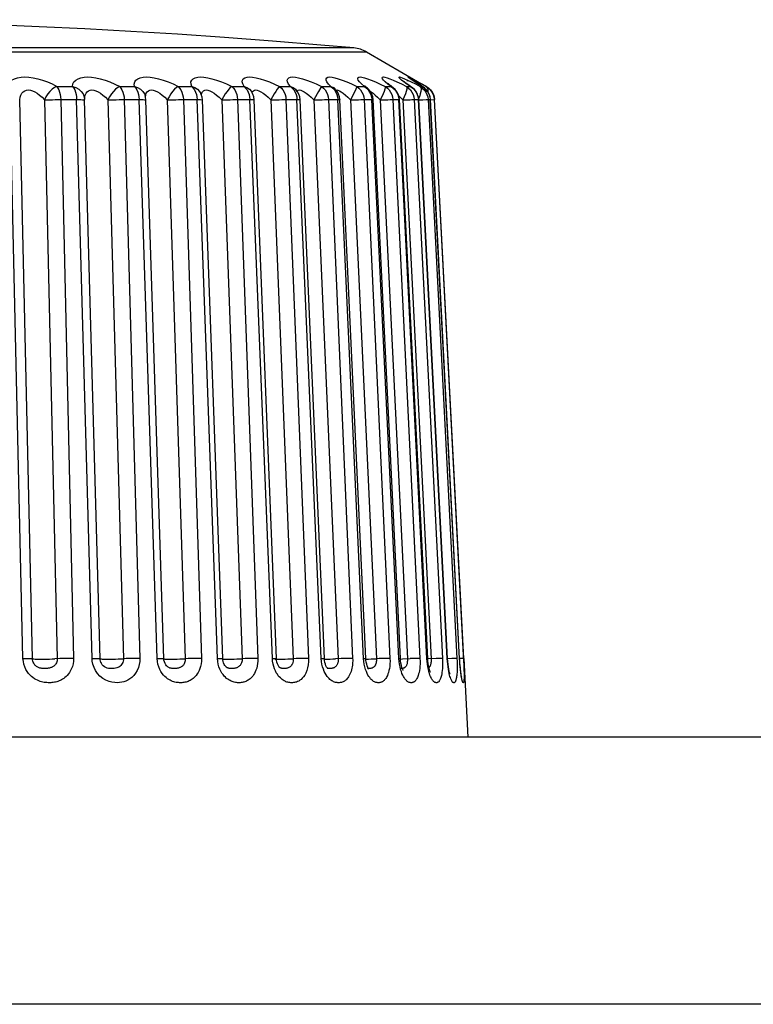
# Model space of a CAD drawing. Header units: millimetres. Extents: x -71 to 747, y -184 to 606.
# Tile 83 of 97: x 279.19 to 287.42, y 594.75 to 605.81. Entities that reach past the tile are written whole.
import ezdxf

# ---------------------------------------------------------------- set-up
doc = ezdxf.new("R2010")
doc.units = ezdxf.units.MM
doc.header["$LTSCALE"] = 30.734
doc.layers.get('0').update_dxf_attribs({"linetype": 'CONTINUOUS'})

msp = doc.modelspace()

# ---------------------------------------------------------------- linework, layer by layer
at = {"color": 7}
for p, q in [((268.663, 605.447), (283.082, 605.447)), ((283.082, 605.447), (283.7, 605.09)), ((283.292, 605.112), (283.272, 605.132)), ((283.501, 605.115), (283.496, 605.119)), ((283.507, 605.11), (283.501, 605.115)), ((283.544, 605.119), (283.538, 605.124)), ((283.542, 605.132), (283.582, 605.112)), ((283.582, 605.141), (283.58, 605.142)), ((283.597, 605.144), (283.587, 605.15)), ((283.607, 605.137), (283.597, 605.144)), ((283.62, 605.128), (283.607, 605.137)), ((283.62, 605.132), (283.657, 605.112)), ((283.636, 605.118), (283.62, 605.128)), ((283.654, 605.107), (283.636, 605.118)), ((279.605, 605.059), (279.782, 605.059)), ((280.311, 605.059), (280.476, 605.059)), ((280.686, 605.017), (280.708, 605.011)), ((280.967, 605.059), (281.119, 605.059)), ((281.251, 605.011), (281.265, 605.017)), ((281.265, 605.017), (281.281, 605.02)), ((281.281, 605.02), (281.3, 605.017)), ((281.568, 605.059), (281.706, 605.059)), ((281.811, 605.011), (281.823, 605.018)), ((282.106, 605.059), (282.228, 605.059)), ((282.292, 605.019), (282.292, 605.019)), ((282.306, 605.001), (282.292, 605.019)), ((282.303, 605.005), (282.306, 605.011)), ((282.576, 605.059), (282.568, 605.047)), ((282.576, 605.059), (282.68, 605.059)), ((282.68, 605.059), (282.708, 605.047)), ((282.708, 605.047), (282.728, 605.032)), ((282.728, 605.032), (282.728, 605.032)), ((282.74, 605.018), (282.747, 605.02)), ((282.747, 605.02), (282.76, 605.017)), ((282.973, 605.059), (283.058, 605.059)), ((283.058, 605.059), (283.026, 605.088)), ((283.058, 605.059), (283.083, 605.047)), ((283.062, 605.068), (283.061, 605.069)), ((283.083, 605.047), (283.091, 605.042)), ((283.091, 605.042), (283.091, 605.041)), ((283.1, 605.021), (283.116, 604.997)), ((283.122, 605.007), (283.134, 605)), ((283.292, 605.059), (283.358, 605.059)), ((283.358, 605.059), (283.378, 605.048)), ((283.378, 605.048), (283.378, 605.048)), ((283.401, 605.021), (283.418, 604.997)), ((283.423, 605.112), (283.473, 605.088)), ((283.473, 605.088), (283.529, 605.059)), ((283.534, 605.089), (283.523, 605.097)), ((283.529, 605.059), (283.575, 605.059)), ((283.575, 605.059), (283.586, 605.053)), ((283.586, 605.053), (283.586, 605.053)), ((283.597, 605.045), (283.586, 605.053)), ((283.662, 605.087), (283.624, 605.112)), ((283.675, 605.08), (283.647, 605.098)), ((283.683, 605.089), (283.654, 605.107)), ((283.708, 605.059), (283.662, 605.087)), ((283.713, 605.056), (283.675, 605.08)), ((283.683, 605.059), (283.708, 605.059)), ((283.755, 605.059), (283.7, 605.09)), ((283.708, 605.059), (283.712, 605.056)), ((283.712, 605.056), (283.712, 605.056)), ((283.73, 605.044), (283.712, 605.056)), ((283.751, 605.059), (283.755, 605.059)), ((279.225, 598.638), (279.081, 604.912)), ((279.332, 598.633), (279.188, 604.908)), ((279.465, 604.908), (279.609, 598.633)), ((279.618, 604.912), (279.826, 604.912)), ((279.648, 604.912), (279.792, 598.638)), ((280.001, 598.638), (279.826, 604.912)), ((279.915, 604.909), (279.917, 604.908)), ((279.917, 604.913), (279.917, 604.913)), ((279.917, 604.908), (279.917, 604.913)), ((280.091, 598.633), (279.917, 604.908)), ((280.178, 604.908), (280.353, 598.633)), ((280.333, 604.912), (280.528, 604.912)), ((280.361, 604.912), (280.535, 598.638)), ((280.731, 598.638), (280.528, 604.912)), ((280.598, 604.948), (280.598, 604.947)), ((280.599, 604.94), (280.598, 604.947)), ((280.603, 604.909), (280.599, 604.94)), ((280.806, 598.634), (280.603, 604.909)), ((280.603, 604.909), (280.603, 604.909)), ((280.845, 604.908), (281.047, 598.633)), ((280.999, 604.912), (281.179, 604.912)), ((281.025, 604.912), (281.228, 598.638)), ((281.177, 604.942), (281.179, 604.912)), ((281.408, 598.638), (281.179, 604.912)), ((281.226, 604.971), (281.223, 604.979)), ((281.238, 604.91), (281.239, 604.909)), ((281.468, 598.635), (281.239, 604.909)), ((281.457, 604.908), (281.685, 598.633)), ((281.609, 604.912), (281.772, 604.912)), ((281.633, 604.912), (281.861, 598.638)), ((281.763, 604.97), (281.769, 604.942)), ((281.769, 604.942), (281.772, 604.912)), ((282.024, 598.638), (281.772, 604.912)), ((281.789, 605.002), (281.789, 605.002)), ((281.805, 604.972), (281.789, 605.002)), ((282.071, 598.636), (281.819, 604.91)), ((282.044, 604.975), (282.007, 604.908)), ((282.007, 604.908), (282.259, 598.633)), ((282.156, 604.912), (282.3, 604.912)), ((282.177, 604.912), (282.429, 598.638)), ((282.297, 604.942), (282.3, 604.912)), ((282.573, 598.638), (282.3, 604.912)), ((282.608, 598.636), (282.335, 604.911)), ((282.491, 604.908), (282.763, 598.633)), ((282.634, 604.912), (282.758, 604.912)), ((282.653, 604.912), (282.925, 598.638)), ((282.754, 604.942), (282.758, 604.912)), ((283.048, 598.638), (282.758, 604.912)), ((283.073, 598.637), (282.782, 604.911)), ((282.872, 604.938), (282.902, 604.908)), ((282.902, 604.908), (283.192, 598.633)), ((283.054, 604.912), (283.344, 598.638)), ((283.054, 604.912), (283.14, 604.912)), ((283.142, 604.973), (283.127, 605.001)), ((283.136, 604.942), (283.14, 604.912)), ((283.445, 598.638), (283.14, 604.912)), ((283.152, 604.943), (283.142, 604.973)), ((283.156, 604.912), (283.152, 604.943)), ((283.461, 598.637), (283.156, 604.912)), ((283.179, 604.963), (283.206, 604.938)), ((283.206, 604.938), (283.236, 604.908)), ((283.236, 604.908), (283.541, 598.633)), ((283.376, 604.912), (283.681, 598.638)), ((283.376, 604.912), (283.443, 604.912)), ((283.438, 604.973), (283.423, 605.001)), ((283.448, 604.943), (283.438, 604.973)), ((283.439, 604.942), (283.443, 604.912)), ((283.759, 598.638), (283.443, 604.912)), ((283.444, 604.953), (283.46, 604.938)), ((283.452, 604.912), (283.448, 604.943)), ((283.768, 598.638), (283.452, 604.912)), ((283.46, 604.938), (283.489, 604.908)), ((283.489, 604.908), (283.546, 604.91)), ((283.489, 604.908), (283.805, 598.633)), ((283.617, 604.912), (283.933, 598.638)), ((283.617, 604.912), (283.663, 604.912)), ((283.662, 604.943), (283.653, 604.973)), ((283.667, 604.912), (283.662, 604.943)), ((283.987, 598.638), (283.663, 604.912)), ((283.663, 604.912), (283.667, 604.912)), ((283.991, 598.638), (283.667, 604.912)), ((283.667, 604.908), (283.713, 604.91)), ((283.765, 604.912), (283.772, 604.912)), ((283.768, 604.942), (283.772, 604.912)), ((283.772, 604.912), (284.096, 598.638)), ((283.772, 604.912), (283.797, 604.912)), ((283.794, 604.943), (283.784, 604.972)), ((283.798, 604.912), (283.794, 604.943)), ((284.125, 598.638), (283.797, 604.912)), ((283.797, 604.912), (283.798, 604.912)), ((284.126, 598.638), (283.798, 604.912)), ((283.798, 604.91), (283.837, 604.912)), ((283.837, 604.942), (283.841, 604.912)), ((283.837, 604.912), (283.841, 604.912)), ((283.84, 604.942), (283.844, 604.912)), ((283.841, 604.912), (283.844, 604.912)), ((284.173, 598.638), (283.844, 604.912)), ((280.003, 598.605), (280.001, 598.638)), ((280.803, 598.633), (280.803, 598.632)), ((282.027, 598.605), (282.024, 598.638)), ((282.576, 598.604), (282.573, 598.638)), ((282.648, 598.629), (282.674, 598.63)), ((283.051, 598.604), (283.048, 598.638)), ((283.074, 598.619), (283.073, 598.637)), ((283.073, 598.629), (283.105, 598.63)), ((283.105, 598.63), (283.132, 598.631)), ((283.448, 598.604), (283.445, 598.638)), ((283.463, 598.611), (283.461, 598.637)), ((283.462, 598.63), (283.483, 598.631)), ((283.483, 598.631), (283.572, 598.635)), ((283.805, 598.597), (283.803, 598.587)), ((283.987, 598.638), (283.991, 598.638)), ((284.037, 598.636), (283.991, 598.634)), ((284.125, 598.638), (284.126, 598.638)), ((284.173, 598.638), (284.22, 597.753)), ((280.101, 598.59), (280.101, 598.59)), ((281.507, 598.54), (281.506, 598.54)), ((282.109, 598.533), (282.109, 598.533)), ((282.597, 598.515), (282.588, 598.542)), ((282.639, 598.529), (282.639, 598.529)), ((283.093, 598.526), (283.091, 598.527)), ((283.479, 598.535), (283.473, 598.556)), ((283.77, 598.541), (283.765, 598.572)), ((295.071, 597.753), (208.674, 597.753)), ((295.229, 594.753), (208.516, 594.753))]:
    msp.add_line(p, q, dxfattribs=at)
for points in [[(282.938, 605.493), (282.569, 605.525), (282.024, 605.57), (281.487, 605.61), (280.958, 605.645), (280.436, 605.677), (279.919, 605.706), (279.408, 605.73), (278.9, 605.751), (278.396, 605.769), (277.893, 605.784), (277.389, 605.795), (276.884, 605.803), (276.378, 605.808), (275.872, 605.809)], [(282.938, 605.493), (282.901, 605.493), (282.819, 605.493), (282.692, 605.493), (282.521, 605.493), (282.307, 605.493), (282.051, 605.493), (281.754, 605.493), (281.42, 605.493), (281.049, 605.493), (280.644, 605.493), (280.209, 605.493), (279.745, 605.493), (279.257, 605.493), (278.746, 605.493)], [(279.045, 605.059), (279.055, 605.087), (279.072, 605.112), (279.097, 605.132), (279.128, 605.147), (279.164, 605.158), (279.204, 605.164), (279.246, 605.166), (279.291, 605.164), (279.34, 605.158), (279.391, 605.147), (279.445, 605.132), (279.5, 605.112), (279.553, 605.088), (279.605, 605.059)], [(279.782, 605.059), (279.786, 605.088), (279.797, 605.112), (279.817, 605.132), (279.844, 605.147), (279.876, 605.158), (279.912, 605.164), (279.952, 605.166), (279.995, 605.164), (280.042, 605.158), (280.092, 605.147), (280.146, 605.132), (280.201, 605.112), (280.256, 605.087), (280.311, 605.059)], [(280.476, 605.059), (280.473, 605.087), (280.479, 605.112), (280.493, 605.132), (280.515, 605.147), (280.542, 605.158), (280.574, 605.164), (280.61, 605.166), (280.651, 605.164), (280.696, 605.158), (280.745, 605.147), (280.798, 605.132), (280.854, 605.112), (280.91, 605.088), (280.967, 605.059)], [(281.119, 605.059), (281.111, 605.087), (281.11, 605.112), (281.119, 605.132), (281.135, 605.147), (281.158, 605.158), (281.186, 605.164), (281.218, 605.166), (281.256, 605.164), (281.298, 605.158), (281.346, 605.147), (281.398, 605.132), (281.453, 605.112), (281.509, 605.088), (281.568, 605.059)], [(281.706, 605.059), (281.691, 605.088), (281.685, 605.112), (281.688, 605.132), (281.698, 605.147), (281.716, 605.158), (281.74, 605.164), (281.768, 605.166), (281.802, 605.164), (281.842, 605.158), (281.887, 605.147), (281.937, 605.132), (281.991, 605.112), (282.047, 605.087), (282.106, 605.059)], [(282.228, 605.059), (282.207, 605.087), (282.195, 605.112), (282.192, 605.132), (282.197, 605.147), (282.21, 605.158), (282.228, 605.164), (282.253, 605.166), (282.283, 605.164), (282.319, 605.158), (282.361, 605.147), (282.408, 605.132), (282.461, 605.112), (282.517, 605.088), (282.576, 605.059)], [(282.68, 605.059), (282.654, 605.087), (282.636, 605.112), (282.627, 605.132), (282.627, 605.147), (282.634, 605.158), (282.648, 605.164), (282.668, 605.166), (282.694, 605.164), (282.726, 605.158), (282.764, 605.147), (282.809, 605.132), (282.859, 605.112), (282.914, 605.088), (282.973, 605.059)], [(283.026, 605.088), (283.003, 605.112), (282.989, 605.132), (282.983, 605.147), (282.985, 605.158), (282.993, 605.164), (283.008, 605.166), (283.03, 605.164), (283.058, 605.158), (283.093, 605.147), (283.134, 605.132), (283.181, 605.112), (283.234, 605.087), (283.292, 605.059)], [(283.272, 605.132), (283.261, 605.147), (283.257, 605.158), (283.26, 605.164), (283.27, 605.166), (283.287, 605.164), (283.311, 605.158), (283.341, 605.147)], [(283.341, 605.147), (283.379, 605.132), (283.423, 605.112)], [(283.5, 605.112), (283.475, 605.132), (283.458, 605.147), (283.448, 605.158), (283.447, 605.164), (283.452, 605.166), (283.464, 605.164), (283.482, 605.158)], [(283.482, 605.158), (283.508, 605.147), (283.542, 605.132)], [(283.557, 605.158), (283.55, 605.164), (283.55, 605.166), (283.557, 605.164), (283.571, 605.158)], [(283.624, 605.112), (283.594, 605.132), (283.571, 605.147), (283.557, 605.158)], [(283.571, 605.158), (283.592, 605.147), (283.62, 605.132)], [(283.61, 605.121), (283.6, 605.128), (283.592, 605.133), (283.586, 605.138), (283.582, 605.141)], [(283.647, 605.098), (283.633, 605.106), (283.621, 605.114), (283.61, 605.121)], [(279.188, 604.908), (279.192, 604.938), (279.201, 604.963), (279.213, 604.984), (279.228, 605), (279.245, 605.011), (279.265, 605.017), (279.286, 605.02), (279.308, 605.017), (279.332, 605.011), (279.358, 605), (279.384, 604.984), (279.412, 604.963), (279.439, 604.938), (279.465, 604.908)], [(279.605, 605.059), (279.58, 605.047), (279.554, 605.028), (279.528, 605.004), (279.504, 604.975), (279.483, 604.942), (279.465, 604.908)], [(279.605, 605.059), (279.617, 605.042), (279.627, 605.021), (279.635, 604.997), (279.642, 604.97), (279.646, 604.942), (279.648, 604.912)], [(279.782, 605.059), (279.794, 605.042), (279.805, 605.021), (279.813, 604.997), (279.82, 604.97), (279.824, 604.942), (279.826, 604.912)], [(279.782, 605.059), (279.818, 605.047), (279.851, 605.028), (279.878, 605.004), (279.899, 604.975), (279.912, 604.942), (279.917, 604.913)], [(279.917, 604.911), (279.918, 604.938), (279.924, 604.963), (279.933, 604.984), (279.946, 605), (279.962, 605.011), (279.979, 605.018), (279.999, 605.02), (280.02, 605.017), (280.044, 605.011), (280.069, 605), (280.096, 604.984), (280.123, 604.963), (280.151, 604.938), (280.178, 604.908)], [(280.311, 605.059), (280.288, 605.047), (280.264, 605.028), (280.241, 605.004), (280.218, 604.975), (280.197, 604.942), (280.178, 604.908)], [(280.311, 605.059), (280.324, 605.042), (280.336, 605.021), (280.346, 604.997), (280.354, 604.97), (280.359, 604.942), (280.361, 604.912)], [(280.476, 605.059), (280.49, 605.042), (280.503, 605.021), (280.513, 604.997), (280.521, 604.97), (280.526, 604.942), (280.528, 604.912)], [(280.476, 605.059), (280.511, 605.047), (280.543, 605.028), (280.569, 605.004), (280.588, 604.975), (280.598, 604.948)], [(280.609, 604.984), (280.619, 605), (280.632, 605.011)], [(280.632, 605.011), (280.648, 605.017), (280.666, 605.02), (280.686, 605.017)], [(280.708, 605.011), (280.733, 605), (280.76, 604.984), (280.787, 604.963), (280.816, 604.938), (280.845, 604.908)], [(280.967, 605.059), (280.948, 605.047), (280.927, 605.028), (280.905, 605.004), (280.884, 604.975), (280.864, 604.942), (280.845, 604.908)], [(280.967, 605.059), (280.983, 605.042), (280.997, 605.021), (281.008, 604.997), (281.017, 604.97), (281.023, 604.942), (281.025, 604.912)], [(281.119, 605.059), (281.136, 605.042), (281.15, 605.021), (281.162, 604.997), (281.171, 604.97), (281.177, 604.942)], [(281.119, 605.059), (281.153, 605.047), (281.184, 605.028), (281.208, 605.004), (281.223, 604.979)], [(281.229, 604.962), (281.229, 604.963), (281.233, 604.984), (281.24, 605), (281.251, 605.011)], [(281.3, 605.017), (281.321, 605.011), (281.344, 605)], [(281.568, 605.059), (281.552, 605.047), (281.534, 605.028), (281.515, 605.004), (281.495, 604.975), (281.475, 604.942), (281.457, 604.908)], [(281.568, 605.059), (281.586, 605.042), (281.601, 605.021), (281.614, 604.997), (281.624, 604.97), (281.63, 604.942), (281.633, 604.912)], [(281.706, 605.059), (281.724, 605.042), (281.74, 605.021), (281.753, 604.997), (281.763, 604.97)], [(281.706, 605.059), (281.738, 605.047), (281.766, 605.028), (281.789, 605.002)], [(281.798, 604.985), (281.803, 605), (281.811, 605.011)], [(281.823, 605.018), (281.837, 605.02), (281.854, 605.017)], [(281.854, 605.017), (281.874, 605.011), (281.896, 605), (281.921, 604.984), (281.949, 604.963), (281.977, 604.938), (282.007, 604.908)], [(282.106, 605.059), (282.094, 605.047), (282.079, 605.028), (282.062, 605.004), (282.044, 604.975)], [(282.106, 605.059), (282.126, 605.042), (282.143, 605.021), (282.157, 604.997), (282.167, 604.97), (282.174, 604.942), (282.177, 604.912)], [(282.228, 605.059), (282.247, 605.042), (282.265, 605.021), (282.279, 604.997)], [(282.228, 605.059), (282.258, 605.047), (282.284, 605.028), (282.292, 605.019)], [(282.292, 605.019), (282.288, 605.025), (282.287, 605.026)], [(282.306, 605.011), (282.315, 605.017), (282.327, 605.02)], [(282.327, 605.02), (282.342, 605.017), (282.36, 605.011)], [(282.36, 605.011), (282.381, 605), (282.405, 604.984), (282.432, 604.963)], [(282.568, 605.047), (282.542, 605.004), (282.526, 604.975), (282.509, 604.942), (282.491, 604.908)], [(282.576, 605.059), (282.597, 605.042), (282.615, 605.021), (282.63, 604.997), (282.642, 604.97), (282.649, 604.942), (282.653, 604.912)], [(282.68, 605.059), (282.701, 605.042), (282.72, 605.021), (282.735, 604.997)], [(282.728, 605.032), (282.721, 605.04), (282.714, 605.047), (282.711, 605.05), (282.711, 605.05)], [(282.754, 605.001), (282.734, 605.026), (282.728, 605.032)], [(282.76, 605.017), (282.776, 605.011), (282.795, 605), (282.818, 604.984)], [(282.973, 605.059), (282.968, 605.047), (282.96, 605.028), (282.949, 605.004), (282.935, 604.975), (282.92, 604.942), (282.902, 604.908)], [(282.973, 605.059), (282.995, 605.042), (283.014, 605.021), (283.03, 604.997), (283.042, 604.97), (283.05, 604.942), (283.054, 604.912)], [(283.058, 605.059), (283.081, 605.042), (283.1, 605.021)], [(283.092, 605.041), (283.082, 605.049), (283.07, 605.06), (283.062, 605.068)], [(283.127, 605.001), (283.108, 605.026), (283.091, 605.042)], [(283.292, 605.059), (283.291, 605.047), (283.287, 605.028), (283.278, 605.004), (283.267, 604.975), (283.253, 604.942), (283.236, 604.908)], [(283.358, 605.059), (283.321, 605.087), (283.292, 605.112)], [(283.292, 605.059), (283.315, 605.042), (283.335, 605.021), (283.352, 604.997), (283.364, 604.97), (283.373, 604.942), (283.376, 604.912)], [(283.379, 605.048), (283.371, 605.053), (283.357, 605.065), (283.344, 605.075), (283.334, 605.083), (283.326, 605.09), (283.325, 605.091)], [(283.358, 605.059), (283.381, 605.042), (283.401, 605.021)], [(283.423, 605.001), (283.404, 605.025), (283.378, 605.048)], [(283.529, 605.059), (283.532, 605.047), (283.532, 605.028), (283.526, 605.004), (283.517, 604.975), (283.505, 604.942), (283.489, 604.908)], [(283.575, 605.059), (283.533, 605.087), (283.5, 605.112)], [(283.523, 605.097), (283.514, 605.104), (283.507, 605.11)], [(283.529, 605.059), (283.553, 605.042), (283.574, 605.021), (283.591, 604.997), (283.604, 604.97), (283.613, 604.942), (283.617, 604.912)], [(283.587, 605.052), (283.574, 605.061), (283.559, 605.071), (283.546, 605.081), (283.534, 605.089)], [(283.575, 605.059), (283.599, 605.042), (283.62, 605.021)], [(283.582, 605.112), (283.629, 605.088), (283.683, 605.059)], [(283.653, 604.973), (283.638, 605), (283.619, 605.025), (283.597, 605.045)], [(283.62, 605.021), (283.637, 604.997), (283.65, 604.97)], [(283.657, 605.112), (283.7, 605.088), (283.751, 605.059)], [(283.683, 605.059), (283.69, 605.047), (283.693, 605.028), (283.691, 605.004)], [(283.683, 605.059), (283.707, 605.042), (283.729, 605.021), (283.746, 604.997), (283.759, 604.97), (283.768, 604.942)], [(283.708, 605.059), (283.732, 605.042), (283.753, 605.021)], [(283.784, 604.972), (283.77, 604.999), (283.752, 605.023), (283.73, 605.044)], [(283.751, 605.059), (283.761, 605.047), (283.768, 605.028), (283.769, 605.004)], [(283.751, 605.059), (283.776, 605.042), (283.797, 605.021), (283.815, 604.997)], [(283.753, 605.021), (283.771, 604.997), (283.784, 604.97)], [(283.755, 605.059), (283.779, 605.042), (283.801, 605.021), (283.818, 604.997)], [(279.465, 604.908), (279.493, 604.909), (279.524, 604.91), (279.555, 604.911), (279.587, 604.912), (279.618, 604.912)], [(279.826, 604.912), (279.853, 604.912), (279.875, 604.912), (279.893, 604.911), (279.907, 604.91), (279.915, 604.909)], [(280.178, 604.908), (280.208, 604.909), (280.239, 604.91), (280.271, 604.911), (280.303, 604.912), (280.333, 604.912)], [(280.528, 604.912), (280.552, 604.912), (280.573, 604.912), (280.588, 604.911), (280.598, 604.91), (280.603, 604.909)], [(280.6, 604.938), (280.602, 604.963), (280.609, 604.984)], [(280.845, 604.908), (280.876, 604.909), (280.907, 604.91), (280.939, 604.911), (280.97, 604.912), (280.999, 604.912)], [(281.179, 604.912), (281.201, 604.912), (281.218, 604.912), (281.231, 604.911), (281.238, 604.91)], [(281.239, 604.909), (281.236, 604.941), (281.226, 604.971)], [(281.344, 605), (281.37, 604.984), (281.398, 604.963), (281.427, 604.938), (281.457, 604.908)], [(281.457, 604.908), (281.488, 604.909), (281.52, 604.91), (281.551, 604.911), (281.581, 604.912), (281.609, 604.912)], [(281.772, 604.912), (281.791, 604.912), (281.806, 604.912), (281.815, 604.911), (281.819, 604.91), (281.819, 604.91)], [(281.819, 604.91), (281.815, 604.942), (281.805, 604.972)], [(282.007, 604.908), (282.039, 604.909), (282.071, 604.91), (282.102, 604.911), (282.13, 604.912), (282.156, 604.912)], [(282.279, 604.997), (282.29, 604.97), (282.297, 604.942)], [(282.3, 604.912), (282.317, 604.912), (282.328, 604.912), (282.334, 604.911), (282.335, 604.911)], [(282.335, 604.911), (282.331, 604.942), (282.321, 604.972), (282.306, 605.001)], [(282.432, 604.963), (282.461, 604.938), (282.491, 604.908)], [(282.491, 604.908), (282.523, 604.909), (282.554, 604.91), (282.583, 604.911), (282.61, 604.912), (282.634, 604.912)], [(282.735, 604.997), (282.747, 604.97), (282.754, 604.942)], [(282.782, 604.911), (282.778, 604.943), (282.768, 604.973), (282.754, 605.001)], [(282.758, 604.912), (282.771, 604.912), (282.78, 604.912), (282.782, 604.911)], [(282.818, 604.984), (282.844, 604.963), (282.872, 604.938)], [(282.902, 604.908), (282.933, 604.909), (282.964, 604.91), (282.992, 604.911), (283.017, 604.912), (283.038, 604.912), (283.054, 604.912)], [(283.116, 604.997), (283.128, 604.97), (283.136, 604.942)], [(283.134, 605), (283.155, 604.984), (283.179, 604.963)], [(283.14, 604.912), (283.151, 604.912), (283.156, 604.912), (283.156, 604.912)], [(283.236, 604.908), (283.296, 604.91), (283.322, 604.911), (283.345, 604.912), (283.363, 604.912), (283.376, 604.912)], [(283.418, 604.997), (283.431, 604.97), (283.439, 604.942)], [(283.443, 604.912), (283.45, 604.912), (283.452, 604.912)], [(283.546, 604.91), (283.571, 604.911), (283.591, 604.912), (283.606, 604.912), (283.617, 604.912)], [(283.65, 604.97), (283.659, 604.942), (283.663, 604.912)], [(283.691, 605.004), (283.684, 604.975), (283.674, 604.942), (283.665, 604.922)], [(283.713, 604.91), (283.752, 604.912), (283.765, 604.912)], [(283.784, 604.97), (283.793, 604.942), (283.797, 604.912)], [(283.815, 604.997), (283.828, 604.97), (283.837, 604.942)], [(283.818, 604.997), (283.832, 604.97), (283.84, 604.942)], [(283.841, 604.912), (284.171, 598.602), (284.173, 598.567), (284.174, 598.533)], [(279.792, 598.638), (279.791, 598.606), (279.787, 598.576), (279.78, 598.548), (279.77, 598.523), (279.76, 598.5), (279.748, 598.48), (279.735, 598.463), (279.722, 598.447), (279.709, 598.434), (279.695, 598.422), (279.682, 598.412), (279.669, 598.403), (279.656, 598.396), (279.643, 598.39), (279.63, 598.384), (279.617, 598.379), (279.604, 598.375), (279.59, 598.372), (279.577, 598.369), (279.563, 598.367), (279.549, 598.365), (279.536, 598.364), (279.522, 598.364), (279.508, 598.364), (279.494, 598.365), (279.479, 598.366), (279.464, 598.368), (279.449, 598.371), (279.433, 598.375), (279.418, 598.379), (279.402, 598.385), (279.386, 598.391), (279.37, 598.399), (279.354, 598.409), (279.337, 598.421), (279.32, 598.434), (279.304, 598.45), (279.287, 598.469), (279.272, 598.49), (279.258, 598.514), (279.245, 598.541), (279.235, 598.572), (279.229, 598.604), (279.225, 598.638)], [(279.225, 598.638), (279.253, 598.638), (279.278, 598.638), (279.299, 598.637), (279.315, 598.636), (279.326, 598.635)], [(279.326, 598.635), (279.337, 598.632), (279.348, 598.631), (279.363, 598.63), (279.383, 598.629), (279.406, 598.629), (279.433, 598.629), (279.461, 598.629), (279.492, 598.629), (279.522, 598.63), (279.553, 598.631), (279.582, 598.632)], [(279.609, 598.633), (279.609, 598.621), (279.607, 598.609), (279.604, 598.597), (279.6, 598.587), (279.595, 598.578), (279.59, 598.57), (279.584, 598.563), (279.578, 598.557), (279.571, 598.551), (279.565, 598.547), (279.558, 598.543), (279.552, 598.539), (279.545, 598.536), (279.538, 598.534), (279.531, 598.531), (279.524, 598.529), (279.517, 598.528), (279.509, 598.526), (279.501, 598.525), (279.493, 598.524), (279.485, 598.523), (279.477, 598.523), (279.469, 598.523), (279.461, 598.523), (279.453, 598.523), (279.445, 598.524), (279.437, 598.525), (279.428, 598.526), (279.421, 598.527), (279.413, 598.529), (279.406, 598.532), (279.399, 598.534), (279.392, 598.538), (279.384, 598.541), (279.377, 598.546), (279.37, 598.552), (279.363, 598.558), (279.357, 598.566), (279.351, 598.574), (279.345, 598.584), (279.34, 598.595), (279.336, 598.607), (279.333, 598.62), (279.332, 598.633)], [(279.792, 598.638), (279.763, 598.638), (279.731, 598.638), (279.7, 598.637), (279.668, 598.636), (279.637, 598.635), (279.582, 598.632)], [(280.001, 598.638), (280.027, 598.638), (280.05, 598.638), (280.068, 598.637), (280.081, 598.636), (280.089, 598.635), (280.091, 598.633)], [(280.535, 598.638), (280.535, 598.604), (280.53, 598.57), (280.52, 598.535), (280.507, 598.502), (280.489, 598.472), (280.469, 598.445), (280.448, 598.424), (280.425, 598.406), (280.403, 598.393), (280.381, 598.383), (280.358, 598.375), (280.335, 598.369), (280.309, 598.365), (280.283, 598.364), (280.254, 598.365), (280.224, 598.369), (280.191, 598.377), (280.156, 598.391), (280.122, 598.411), (280.089, 598.437), (280.061, 598.468), (280.039, 598.501), (280.022, 598.536), (280.01, 598.571), (280.003, 598.605)], [(280.101, 598.59), (280.1, 598.593), (280.095, 598.607), (280.092, 598.62), (280.091, 598.633)], [(280.091, 598.633), (280.094, 598.632), (280.101, 598.631), (280.113, 598.63), (280.13, 598.629)], [(280.353, 598.633), (280.353, 598.62), (280.35, 598.606), (280.346, 598.592), (280.34, 598.579), (280.332, 598.567), (280.322, 598.556), (280.312, 598.547), (280.301, 598.54), (280.289, 598.535), (280.277, 598.531), (280.264, 598.527), (280.25, 598.525), (280.235, 598.523), (280.219, 598.523), (280.203, 598.523), (280.186, 598.525), (280.17, 598.528), (280.155, 598.534), (280.14, 598.542), (280.126, 598.553), (280.115, 598.565), (280.106, 598.579), (280.101, 598.59)], [(280.13, 598.629), (280.151, 598.629), (280.176, 598.629), (280.203, 598.629), (280.233, 598.629), (280.263, 598.63), (280.294, 598.631), (280.324, 598.632), (280.353, 598.633)], [(280.535, 598.638), (280.507, 598.638), (280.477, 598.638), (280.446, 598.637), (280.414, 598.636), (280.382, 598.635), (280.353, 598.633)], [(280.774, 598.49), (280.761, 598.514), (280.749, 598.541), (280.74, 598.572), (280.734, 598.604), (280.731, 598.638)], [(280.731, 598.638), (280.755, 598.638), (280.775, 598.638), (280.791, 598.637), (280.801, 598.636), (280.805, 598.635), (280.806, 598.634)], [(281.228, 598.638), (281.227, 598.606), (281.224, 598.576), (281.218, 598.548), (281.21, 598.523), (281.201, 598.5), (281.191, 598.48), (281.181, 598.463), (281.169, 598.447), (281.158, 598.434), (281.146, 598.422), (281.135, 598.412), (281.123, 598.403), (281.112, 598.396), (281.101, 598.39), (281.09, 598.384), (281.078, 598.379), (281.067, 598.375), (281.055, 598.372), (281.043, 598.369), (281.031, 598.367), (281.02, 598.365), (281.008, 598.364), (280.996, 598.364), (280.983, 598.364), (280.971, 598.365), (280.958, 598.366), (280.945, 598.368), (280.931, 598.371), (280.918, 598.375), (280.904, 598.379), (280.89, 598.385), (280.876, 598.391), (280.862, 598.399), (280.847, 598.409), (280.832, 598.421), (280.817, 598.434), (280.802, 598.45), (280.788, 598.469), (280.774, 598.49)], [(280.803, 598.632), (280.808, 598.631), (280.817, 598.63), (280.831, 598.629), (280.85, 598.629), (280.872, 598.629), (280.898, 598.629), (280.926, 598.629), (280.956, 598.63), (280.987, 598.631), (281.018, 598.632), (281.047, 598.633)], [(280.836, 598.554), (280.827, 598.565), (280.819, 598.58), (280.812, 598.597), (280.807, 598.616), (280.806, 598.634)], [(281.047, 598.633), (281.047, 598.621), (281.046, 598.609), (281.043, 598.597), (281.039, 598.587), (281.035, 598.578), (281.03, 598.57), (281.025, 598.563), (281.02, 598.557), (281.014, 598.551), (281.008, 598.547), (281.002, 598.543), (280.997, 598.539), (280.991, 598.536), (280.984, 598.534), (280.978, 598.531), (280.972, 598.529), (280.965, 598.528), (280.958, 598.526), (280.951, 598.525), (280.944, 598.524), (280.937, 598.523), (280.929, 598.523), (280.922, 598.523), (280.915, 598.523), (280.908, 598.523), (280.901, 598.524), (280.894, 598.525), (280.887, 598.526), (280.881, 598.527), (280.874, 598.529), (280.868, 598.532), (280.862, 598.534), (280.856, 598.538), (280.85, 598.541), (280.844, 598.546), (280.838, 598.552), (280.836, 598.554)], [(281.228, 598.638), (281.202, 598.638), (281.173, 598.638), (281.142, 598.637), (281.11, 598.636), (281.078, 598.635), (281.047, 598.633)], [(281.425, 598.544), (281.417, 598.573), (281.411, 598.604), (281.408, 598.638)], [(281.408, 598.638), (281.43, 598.638), (281.447, 598.638), (281.459, 598.637), (281.466, 598.636), (281.468, 598.635)], [(281.861, 598.638), (281.861, 598.607), (281.859, 598.579), (281.854, 598.552), (281.848, 598.527), (281.84, 598.505), (281.832, 598.485), (281.823, 598.468), (281.813, 598.452), (281.804, 598.439), (281.794, 598.427), (281.784, 598.417), (281.774, 598.408), (281.764, 598.4), (281.754, 598.393), (281.745, 598.388), (281.735, 598.383), (281.725, 598.378), (281.715, 598.375), (281.705, 598.371), (281.695, 598.369), (281.684, 598.367), (281.674, 598.365), (281.663, 598.364), (281.653, 598.364), (281.642, 598.364), (281.631, 598.364), (281.62, 598.366), (281.609, 598.367), (281.597, 598.37), (281.585, 598.373), (281.573, 598.377), (281.561, 598.382), (281.549, 598.388), (281.537, 598.395), (281.524, 598.403), (281.511, 598.413), (281.498, 598.425), (281.484, 598.439), (281.471, 598.455), (281.458, 598.473), (281.446, 598.493), (281.435, 598.517), (281.425, 598.544)], [(281.459, 598.632), (281.46, 598.631), (281.466, 598.63)], [(281.466, 598.63), (281.478, 598.629), (281.494, 598.629)], [(281.506, 598.54), (281.504, 598.542), (281.498, 598.549), (281.491, 598.558), (281.484, 598.57), (281.477, 598.586), (281.472, 598.603), (281.469, 598.622), (281.468, 598.635)], [(281.494, 598.629), (281.514, 598.629), (281.538, 598.629)], [(281.685, 598.633), (281.685, 598.621), (281.684, 598.61), (281.682, 598.599), (281.679, 598.589), (281.675, 598.58), (281.671, 598.572), (281.667, 598.565), (281.662, 598.559), (281.657, 598.554), (281.652, 598.549), (281.647, 598.545), (281.642, 598.541), (281.636, 598.538), (281.631, 598.535), (281.625, 598.533), (281.62, 598.531), (281.614, 598.529), (281.608, 598.527), (281.602, 598.526), (281.596, 598.525), (281.589, 598.524), (281.583, 598.523), (281.577, 598.523), (281.57, 598.523), (281.564, 598.523), (281.558, 598.523), (281.552, 598.524), (281.546, 598.524), (281.54, 598.525), (281.534, 598.527), (281.529, 598.529), (281.523, 598.531)], [(281.538, 598.629), (281.565, 598.629), (281.594, 598.63), (281.624, 598.631), (281.655, 598.632), (281.685, 598.633)], [(281.861, 598.638), (281.837, 598.638), (281.81, 598.638), (281.78, 598.637), (281.749, 598.636), (281.717, 598.635), (281.685, 598.633)], [(282.024, 598.638), (282.043, 598.638), (282.058, 598.638), (282.067, 598.637), (282.071, 598.636), (282.071, 598.636)], [(282.039, 598.546), (282.032, 598.574), (282.027, 598.605)], [(282.429, 598.638), (282.429, 598.601), (282.426, 598.566), (282.419, 598.532), (282.41, 598.5), (282.399, 598.473), (282.387, 598.45), (282.374, 598.431), (282.36, 598.415), (282.347, 598.402), (282.333, 598.391), (282.32, 598.383), (282.307, 598.377), (282.295, 598.372), (282.283, 598.369), (282.272, 598.366), (282.262, 598.365), (282.251, 598.364), (282.241, 598.364), (282.231, 598.364), (282.221, 598.365), (282.21, 598.367), (282.199, 598.369), (282.188, 598.372), (282.177, 598.376), (282.167, 598.381), (282.157, 598.386), (282.146, 598.392), (282.136, 598.399), (282.125, 598.408), (282.114, 598.418), (282.102, 598.43), (282.091, 598.443), (282.08, 598.459), (282.068, 598.477), (282.058, 598.497), (282.048, 598.52), (282.039, 598.546)], [(282.051, 598.631), (282.055, 598.63), (282.063, 598.629)], [(282.063, 598.629), (282.076, 598.629), (282.094, 598.629)], [(282.109, 598.533), (282.107, 598.535), (282.102, 598.54), (282.096, 598.548), (282.089, 598.561), (282.082, 598.577), (282.076, 598.596), (282.072, 598.618), (282.071, 598.636)], [(282.094, 598.629), (282.115, 598.629), (282.141, 598.629)], [(282.259, 598.633), (282.259, 598.619), (282.258, 598.605), (282.254, 598.591), (282.25, 598.578), (282.244, 598.567), (282.238, 598.558), (282.231, 598.55), (282.224, 598.544), (282.216, 598.539), (282.209, 598.534), (282.201, 598.531), (282.193, 598.528), (282.186, 598.526), (282.178, 598.525), (282.171, 598.524), (282.165, 598.523), (282.159, 598.523), (282.153, 598.523), (282.147, 598.523), (282.141, 598.523), (282.135, 598.524), (282.13, 598.525), (282.125, 598.526), (282.12, 598.528), (282.115, 598.53)], [(282.141, 598.629), (282.168, 598.63), (282.198, 598.631), (282.229, 598.632), (282.259, 598.633)], [(282.429, 598.638), (282.408, 598.638), (282.382, 598.638), (282.353, 598.637), (282.323, 598.636), (282.291, 598.635), (282.259, 598.633)], [(282.573, 598.638), (282.59, 598.638), (282.601, 598.638), (282.607, 598.637), (282.608, 598.636)], [(282.588, 598.542), (282.581, 598.572), (282.576, 598.604)], [(282.925, 598.638), (282.926, 598.623), (282.926, 598.607), (282.925, 598.592), (282.924, 598.576), (282.922, 598.56), (282.92, 598.544), (282.917, 598.526), (282.913, 598.509), (282.908, 598.492), (282.902, 598.475), (282.895, 598.459), (282.888, 598.444), (282.88, 598.431), (282.872, 598.419), (282.864, 598.41), (282.856, 598.401), (282.848, 598.394), (282.84, 598.388), (282.833, 598.383), (282.825, 598.378), (282.817, 598.374), (282.809, 598.371), (282.8, 598.368), (282.792, 598.366), (282.784, 598.365), (282.775, 598.364), (282.767, 598.364), (282.758, 598.364), (282.75, 598.365), (282.741, 598.366), (282.731, 598.368), (282.721, 598.371), (282.712, 598.375), (282.702, 598.38), (282.692, 598.385), (282.682, 598.392), (282.671, 598.4), (282.661, 598.41), (282.65, 598.422), (282.639, 598.435), (282.628, 598.451), (282.617, 598.47), (282.607, 598.491), (282.597, 598.515)], [(282.633, 598.539), (282.626, 598.553), (282.619, 598.571), (282.614, 598.592), (282.61, 598.615), (282.608, 598.636)], [(282.608, 598.629), (282.625, 598.629), (282.648, 598.629)], [(282.763, 598.633), (282.764, 598.627), (282.764, 598.621), (282.763, 598.615), (282.763, 598.609), (282.762, 598.602), (282.761, 598.596), (282.759, 598.589), (282.757, 598.582), (282.754, 598.575), (282.751, 598.568), (282.747, 598.562), (282.744, 598.556), (282.739, 598.55), (282.735, 598.546), (282.73, 598.542), (282.726, 598.538), (282.721, 598.535), (282.716, 598.533), (282.712, 598.531), (282.707, 598.529), (282.701, 598.527), (282.696, 598.526), (282.691, 598.525), (282.686, 598.524), (282.68, 598.523), (282.675, 598.523), (282.67, 598.523), (282.665, 598.523), (282.66, 598.523), (282.656, 598.524), (282.651, 598.525), (282.647, 598.526), (282.642, 598.528), (282.639, 598.529)], [(282.674, 598.63), (282.703, 598.631), (282.733, 598.632)], [(282.925, 598.638), (282.906, 598.638), (282.883, 598.638), (282.856, 598.637), (282.827, 598.636), (282.795, 598.635), (282.733, 598.632)], [(283.048, 598.638), (283.062, 598.638), (283.07, 598.638), (283.073, 598.637)], [(283.062, 598.541), (283.056, 598.572), (283.051, 598.604)], [(283.344, 598.638), (283.345, 598.606), (283.344, 598.576), (283.341, 598.548), (283.338, 598.523), (283.333, 598.5), (283.328, 598.48), (283.322, 598.463), (283.316, 598.447), (283.31, 598.434), (283.304, 598.422), (283.297, 598.412), (283.291, 598.403), (283.284, 598.396), (283.278, 598.39), (283.272, 598.384), (283.265, 598.379), (283.258, 598.375), (283.252, 598.372), (283.245, 598.369), (283.238, 598.367), (283.231, 598.365), (283.224, 598.364), (283.217, 598.364), (283.209, 598.364), (283.202, 598.365), (283.194, 598.366), (283.186, 598.368), (283.178, 598.371), (283.17, 598.375), (283.161, 598.379), (283.153, 598.385), (283.144, 598.391), (283.135, 598.399), (283.126, 598.409), (283.117, 598.421), (283.107, 598.434), (283.097, 598.45), (283.088, 598.469), (283.079, 598.49), (283.07, 598.514), (283.062, 598.541)], [(283.083, 598.571), (283.078, 598.594), (283.074, 598.619)], [(283.132, 598.631), (283.162, 598.632), (283.192, 598.633)], [(283.192, 598.633), (283.192, 598.621), (283.192, 598.609), (283.19, 598.597), (283.188, 598.587), (283.186, 598.578), (283.183, 598.57), (283.18, 598.563), (283.176, 598.557), (283.173, 598.551), (283.169, 598.547), (283.165, 598.543), (283.161, 598.539), (283.157, 598.536), (283.153, 598.534), (283.149, 598.531), (283.145, 598.529)], [(283.344, 598.638), (283.328, 598.638), (283.307, 598.638), (283.282, 598.637), (283.254, 598.636), (283.224, 598.635), (283.192, 598.633)], [(283.445, 598.638), (283.456, 598.638), (283.461, 598.638), (283.461, 598.637)], [(283.458, 598.541), (283.452, 598.572), (283.448, 598.604)], [(283.681, 598.638), (283.682, 598.606), (283.682, 598.576), (283.68, 598.548), (283.678, 598.523), (283.674, 598.5), (283.671, 598.48), (283.666, 598.463), (283.662, 598.447), (283.657, 598.434), (283.652, 598.422), (283.647, 598.412), (283.642, 598.403), (283.637, 598.396), (283.632, 598.39), (283.627, 598.384), (283.622, 598.379), (283.617, 598.375), (283.612, 598.372), (283.606, 598.369), (283.601, 598.367), (283.595, 598.365), (283.59, 598.364), (283.584, 598.364), (283.578, 598.364), (283.572, 598.365), (283.566, 598.366), (283.56, 598.368), (283.553, 598.371), (283.546, 598.375), (283.539, 598.379), (283.533, 598.385), (283.526, 598.391), (283.518, 598.399), (283.511, 598.409), (283.503, 598.421), (283.495, 598.434), (283.487, 598.45), (283.479, 598.469), (283.472, 598.49), (283.464, 598.514), (283.458, 598.541)], [(283.473, 598.556), (283.467, 598.582), (283.463, 598.611)], [(283.541, 598.633), (283.541, 598.621), (283.54, 598.609), (283.539, 598.597), (283.538, 598.587), (283.536, 598.578), (283.534, 598.57), (283.531, 598.563), (283.528, 598.557), (283.525, 598.551), (283.522, 598.547), (283.519, 598.543), (283.516, 598.539), (283.512, 598.536), (283.509, 598.534), (283.505, 598.531)], [(283.681, 598.638), (283.668, 598.638), (283.65, 598.638), (283.627, 598.637), (283.601, 598.636), (283.572, 598.635)], [(283.765, 598.572), (283.762, 598.604), (283.759, 598.638)], [(283.759, 598.638), (283.766, 598.638), (283.768, 598.638)], [(283.778, 598.552), (283.774, 598.579), (283.77, 598.61), (283.768, 598.638)], [(283.933, 598.638), (283.923, 598.638), (283.907, 598.638), (283.887, 598.637), (283.863, 598.636), (283.769, 598.632)], [(283.933, 598.638), (283.934, 598.606), (283.934, 598.576), (283.934, 598.548), (283.932, 598.523), (283.93, 598.5), (283.928, 598.48), (283.925, 598.463), (283.922, 598.447), (283.919, 598.434), (283.915, 598.422), (283.912, 598.412), (283.909, 598.403), (283.905, 598.396), (283.902, 598.39), (283.898, 598.384), (283.895, 598.379), (283.891, 598.375), (283.887, 598.372), (283.883, 598.369), (283.879, 598.367), (283.875, 598.365), (283.871, 598.364), (283.867, 598.364), (283.863, 598.364), (283.858, 598.365), (283.854, 598.366), (283.849, 598.368), (283.844, 598.371), (283.839, 598.375), (283.834, 598.379), (283.828, 598.385), (283.823, 598.391), (283.818, 598.399), (283.812, 598.409), (283.806, 598.421), (283.8, 598.434), (283.793, 598.45), (283.787, 598.469), (283.781, 598.49), (283.775, 598.514), (283.77, 598.541)], [(283.805, 598.633), (283.805, 598.621), (283.805, 598.609), (283.805, 598.597)], [(283.996, 598.541), (283.992, 598.572), (283.989, 598.604), (283.987, 598.638)], [(284.019, 598.462), (284.019, 598.462), (284.017, 598.467), (284.013, 598.478), (284.009, 598.495), (284.004, 598.516), (284, 598.542), (283.996, 598.571), (283.993, 598.604), (283.991, 598.638)], [(284.096, 598.638), (284.097, 598.606), (284.098, 598.576), (284.098, 598.548), (284.098, 598.523), (284.098, 598.5), (284.097, 598.48), (284.095, 598.463), (284.094, 598.447), (284.092, 598.434), (284.091, 598.422), (284.089, 598.412), (284.087, 598.403), (284.085, 598.396), (284.083, 598.39), (284.081, 598.384), (284.079, 598.379), (284.077, 598.375), (284.075, 598.372), (284.072, 598.369), (284.07, 598.367), (284.067, 598.365), (284.065, 598.364), (284.062, 598.364), (284.059, 598.364), (284.057, 598.365), (284.054, 598.366), (284.051, 598.368), (284.047, 598.371), (284.044, 598.375), (284.041, 598.379), (284.037, 598.385), (284.034, 598.391), (284.03, 598.399), (284.026, 598.409), (284.022, 598.421), (284.017, 598.434), (284.013, 598.45), (284.008, 598.469), (284.004, 598.49), (284, 598.514), (283.996, 598.541)], [(284.096, 598.638), (284.089, 598.638), (284.076, 598.638), (284.037, 598.636)], [(284.135, 598.516), (284.132, 598.543), (284.129, 598.573), (284.127, 598.604), (284.125, 598.638)], [(284.132, 598.557), (284.13, 598.586), (284.127, 598.618), (284.126, 598.638)], [(284.169, 598.638), (284.165, 598.638), (284.156, 598.638), (284.126, 598.636)], [(281.523, 598.531), (281.518, 598.533), (281.513, 598.536), (281.508, 598.539), (281.507, 598.54)], [(282.115, 598.53), (282.111, 598.532), (282.109, 598.533)], [(282.64, 598.529), (282.641, 598.528), (282.642, 598.527), (282.639, 598.53), (282.633, 598.539)], [(283.095, 598.536), (283.088, 598.552), (283.083, 598.571)], [(283.105, 598.523), (283.101, 598.524), (283.097, 598.525), (283.093, 598.526)], [(283.105, 598.518), (283.105, 598.517), (283.104, 598.519), (283.1, 598.525), (283.095, 598.536)], [(283.145, 598.529), (283.14, 598.528), (283.136, 598.526), (283.131, 598.525), (283.126, 598.524), (283.122, 598.523), (283.117, 598.523), (283.113, 598.523), (283.109, 598.523), (283.105, 598.523)], [(283.486, 598.524), (283.482, 598.523), (283.479, 598.523), (283.475, 598.523), (283.472, 598.523), (283.469, 598.523), (283.466, 598.524), (283.463, 598.525), (283.462, 598.525)], [(283.49, 598.507), (283.492, 598.505), (283.492, 598.504), (283.489, 598.509), (283.485, 598.519), (283.479, 598.535)], [(283.505, 598.531), (283.502, 598.529), (283.498, 598.528), (283.494, 598.526), (283.49, 598.525), (283.486, 598.524)], [(283.797, 598.487), (283.798, 598.486), (283.797, 598.488), (283.793, 598.496), (283.789, 598.51), (283.784, 598.528), (283.778, 598.552)], [(283.784, 598.536), (283.781, 598.534), (283.778, 598.531)], [(283.803, 598.587), (283.802, 598.578), (283.8, 598.57), (283.798, 598.563), (283.796, 598.557), (283.794, 598.551), (283.791, 598.547), (283.789, 598.543), (283.786, 598.539), (283.784, 598.536)], [(284.15, 598.427), (284.15, 598.425), (284.15, 598.426), (284.149, 598.431), (284.147, 598.439), (284.145, 598.451), (284.143, 598.466), (284.14, 598.484), (284.137, 598.505), (284.135, 598.53), (284.132, 598.557)], [(284.174, 598.533), (284.175, 598.501), (284.176, 598.474), (284.176, 598.45), (284.176, 598.431), (284.176, 598.415), (284.175, 598.402), (284.175, 598.392), (284.174, 598.383), (284.173, 598.377), (284.172, 598.372), (284.171, 598.369), (284.17, 598.366), (284.169, 598.365), (284.168, 598.364), (284.167, 598.364), (284.166, 598.364), (284.164, 598.366), (284.163, 598.368), (284.161, 598.372), (284.159, 598.376), (284.158, 598.381), (284.156, 598.386), (284.154, 598.393), (284.152, 598.401), (284.15, 598.411), (284.148, 598.423), (284.145, 598.437), (284.143, 598.453), (284.14, 598.471), (284.138, 598.492), (284.135, 598.516)]]:
    msp.add_lwpolyline(points, dxfattribs=at)
msp.add_arc((282.907, 605.145), 0.349, 60.0007, 84.8674, dxfattribs=at)

doc.saveas('drawing.dxf')
